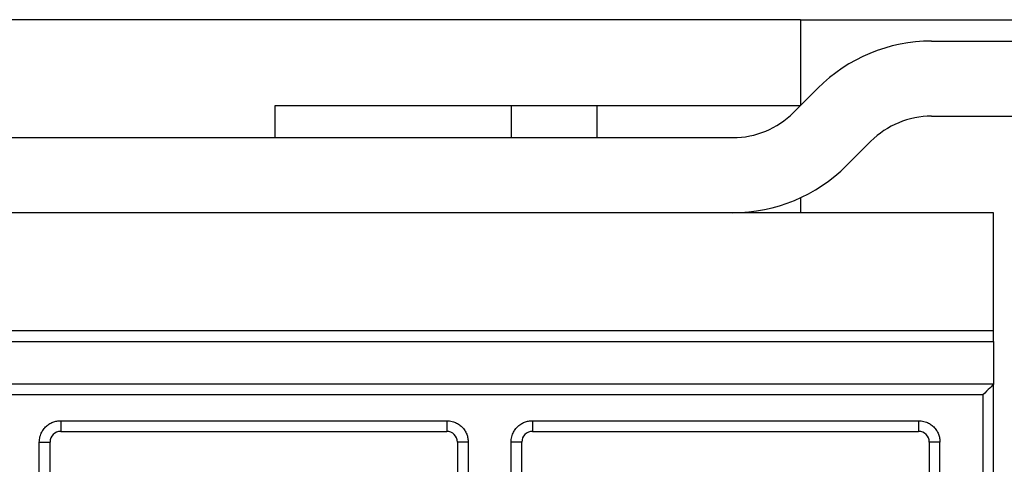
# Model space of a CAD drawing. Header units: inches. Extents: x 0 to 17, y 0 to 11.
# Tile 12 of 26: x 3.6 to 4.5, y 7.5 to 7.9. Entities that reach past the tile are written whole.
import ezdxf

# ---------------------------------------------------------------- set-up
doc = ezdxf.new("R2010")
doc.units = ezdxf.units.IN
doc.header["$MEASUREMENT"] = 0

msp = doc.modelspace()

# ---------------------------------------------------------------- linework, layer by layer
for p, q in [((4.35697, 7.89086), (2.91996, 7.89086)), ((4.35697, 7.89086), (4.35697, 7.81212)), ((4.35697, 7.89086), (5.52823, 7.89086)), ((4.47717, 7.87117), (5.38059, 7.87117)), ((4.3505, 7.80565), (4.37278, 7.82793)), ((3.87468, 7.81212), (4.35697, 7.81212)), ((3.87468, 7.78259), (3.87468, 7.81212)), ((4.09122, 7.81212), (4.09122, 7.78259)), ((4.16996, 7.81212), (4.16996, 7.78259)), ((4.47717, 7.80228), (5.38059, 7.80228)), ((3.40224, 7.78259), (3.87468, 7.78259)), ((3.87468, 7.78259), (4.29482, 7.78259)), ((4.39922, 7.75694), (4.4215, 7.77921)), ((4.35697, 7.72741), (4.35697, 7.71369)), ((4.53413, 7.71369), (2.74279, 7.71369)), ((4.53413, 7.60543), (4.53413, 7.71369)), ((2.74279, 7.60543), (4.53413, 7.60543)), ((4.53413, 7.59558), (4.53413, 7.60543)), ((2.74279, 7.59558), (4.53413, 7.59558)), ((4.53413, 7.59558), (4.53413, 7.55621)), ((4.53413, 7.55621), (2.74279, 7.55621)), ((4.53413, 6.74913), (4.53413, 7.55621)), ((4.52429, 7.54637), (2.75263, 7.54637)), ((4.52429, 7.54637), (4.52429, 6.74913)), ((3.67783, 7.52275), (4.03216, 7.52275)), ((3.67783, 7.52275), (3.67783, 7.51291)), ((4.03216, 7.52275), (4.03216, 7.51291)), ((4.1109, 7.52275), (4.46523, 7.52275)), ((4.1109, 7.52275), (4.1109, 7.51291)), ((4.46523, 7.52275), (4.46523, 7.51291)), ((3.67783, 7.51291), (4.03216, 7.51291)), ((4.1109, 7.51291), (4.46523, 7.51291)), ((3.65815, 6.74913), (3.65815, 7.50306)), ((3.65815, 7.50306), (3.66799, 7.50306)), ((3.66799, 6.74913), (3.66799, 7.50306)), ((4.042, 7.50306), (4.042, 6.74913)), ((4.05185, 7.50306), (4.042, 7.50306)), ((4.05185, 7.50306), (4.05185, 6.74913)), ((4.09122, 6.74913), (4.09122, 7.50306)), ((4.10106, 7.50306), (4.09122, 7.50306)), ((4.10106, 6.74913), (4.10106, 7.50306)), ((4.47508, 7.50306), (4.47508, 6.74913)), ((4.48492, 7.50306), (4.47508, 7.50306)), ((4.48492, 6.74913), (4.48492, 7.50306))]:
    msp.add_line(p, q)
at = {"flags": 128}
msp.add_lwpolyline([(4.53413, 7.55621), (4.53398, 7.55606), (4.53354, 7.55562), (4.53281, 7.5549), (4.53183, 7.55391), (4.53061, 7.5527), (4.52921, 7.55129), (4.52765, 7.54974), (4.526, 7.54808), (4.52429, 7.54637)], dxfattribs=at)
for centre, radius, start, end in [((4.47717, 7.72354), 0.14764, 90, 135), ((4.29482, 7.86133), 0.07874, 270, 315), ((4.47717, 7.72354), 0.07874, 90, 135), ((4.29482, 7.86133), 0.14764, 270, 315), ((3.67783, 7.50306), 0.00984, 90, 180), ((4.03216, 7.50306), 0.00984, 0, 90), ((4.1109, 7.50306), 0.00984, 90, 180), ((4.46523, 7.50306), 0.00984, 0, 90)]:
    msp.add_arc(centre, radius, start, end)
for points in [[(3.65815, 7.50306), (3.65818, 7.50389), (3.65823, 7.50554), (3.65872, 7.50797), (3.65964, 7.51081), (3.66126, 7.51395), (3.66381, 7.51707), (3.66694, 7.51964), (3.67044, 7.52143), (3.67412, 7.52255), (3.67659, 7.52268), (3.67783, 7.52275)], [(4.03216, 7.52275), (4.03299, 7.52272), (4.03463, 7.52266), (4.03707, 7.52218), (4.03991, 7.52126), (4.04305, 7.51964), (4.04617, 7.51708), (4.04874, 7.51396), (4.05053, 7.51046), (4.05165, 7.50678), (4.05178, 7.5043), (4.05185, 7.50306)], [(4.09122, 7.50306), (4.09125, 7.50389), (4.0913, 7.50554), (4.09179, 7.50797), (4.09271, 7.51081), (4.09433, 7.51395), (4.09688, 7.51707), (4.10001, 7.51964), (4.10351, 7.52143), (4.10719, 7.52255), (4.10966, 7.52268), (4.1109, 7.52275)], [(4.46523, 7.52275), (4.46606, 7.52272), (4.4677, 7.52266), (4.47014, 7.52218), (4.47298, 7.52126), (4.47612, 7.51964), (4.47924, 7.51708), (4.48181, 7.51396), (4.4836, 7.51046), (4.48472, 7.50678), (4.48485, 7.5043), (4.48492, 7.50306)]]:
    msp.add_open_spline(points, degree=3, knots=[0, 0, 0, 0, 0.080115, 0.159741, 0.240152, 0.369781, 0.500092, 0.629721, 0.760033, 0.87985, 1, 1, 1, 1])

doc.saveas('drawing.dxf')
